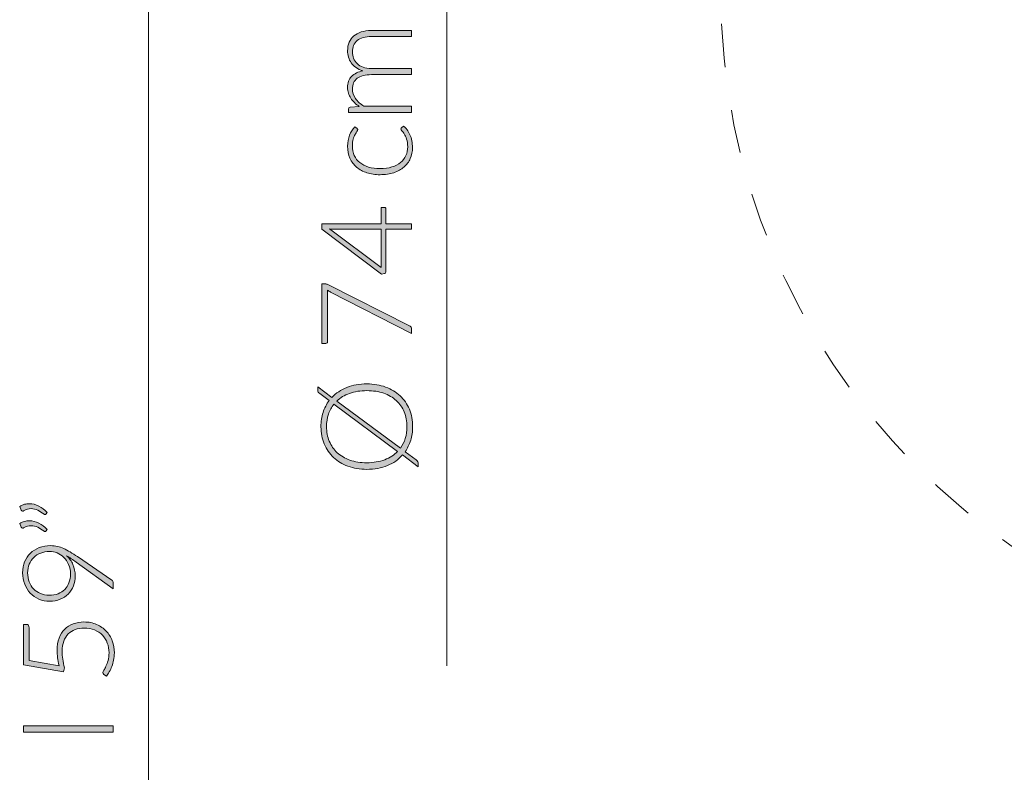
# Model space of a CAD drawing. Header units: inches. Extents: x 55 to 141, y -215 to -93.
# Tile 3 of 5: x 55 to 91, y -147 to -120. Entities that reach past the tile are written whole.
import ezdxf

# ---------------------------------------------------------------- set-up
doc = ezdxf.new("R2010")
doc.units = ezdxf.units.IN
doc.header["$MEASUREMENT"] = 0
doc.linetypes.add('AI-Linetype-3', pattern=[3.173402, 1.586701, -1.586701])
doc.layers.add('Capa 1', color=7, linetype='Continuous')

# ---------------------------------------------------------------- blocks, each defined once
blk = doc.blocks.new('block 2')
at = {"layer": 'Capa 1'}
h = blk.add_hatch(color=250, dxfattribs=at)
h.dxf.hatch_style = 2
edge = h.paths.add_edge_path()
edge.add_spline(control_points=[(69.404, -122.959), (69.404, -122.959), (67.099, -122.959), (67.099, -122.959), (67.099, -122.959), (67.099, -122.839), (67.099, -122.839), (67.099, -122.799), (67.118, -122.776), (67.157, -122.769), (67.157, -122.769), (67.49, -122.749), (67.49, -122.749), (67.427, -122.704), (67.369, -122.656), (67.317, -122.605), (67.264, -122.554), (67.219, -122.499), (67.181, -122.442), (67.144, -122.384), (67.114, -122.322), (67.093, -122.256), (67.073, -122.191), (67.062, -122.122), (67.062, -122.049), (67.062, -121.881), (67.111, -121.746), (67.209, -121.646), (67.307, -121.546), (67.444, -121.478), (67.618, -121.442), (67.522, -121.414), (67.439, -121.376), (67.37, -121.325), (67.301, -121.275), (67.243, -121.218), (67.198, -121.153), (67.152, -121.088), (67.118, -121.018), (67.096, -120.941), (67.073, -120.865), (67.062, -120.787), (67.062, -120.707), (67.062, -120.593), (67.081, -120.49), (67.119, -120.399), (67.157, -120.308), (67.212, -120.231), (67.287, -120.167), (67.361, -120.103), (67.452, -120.054), (67.56, -120.02), (67.668, -119.986), (67.792, -119.969), (67.931, -119.969), (67.931, -119.969), (69.404, -119.969), (69.404, -119.969), (69.404, -119.969), (69.404, -120.189), (69.404, -120.189), (69.404, -120.189), (67.931, -120.189), (67.931, -120.189), (67.705, -120.189), (67.534, -120.238), (67.415, -120.335), (67.297, -120.432), (67.238, -120.571), (67.238, -120.752), (67.238, -120.832), (67.253, -120.909), (67.282, -120.982), (67.311, -121.056), (67.355, -121.121), (67.413, -121.177), (67.471, -121.233), (67.543, -121.278), (67.63, -121.311), (67.716, -121.345), (67.816, -121.361), (67.931, -121.361), (67.931, -121.361), (69.404, -121.361), (69.404, -121.361), (69.404, -121.361), (69.404, -121.581), (69.404, -121.581), (69.404, -121.581), (67.931, -121.581), (67.931, -121.581), (67.707, -121.581), (67.535, -121.626), (67.416, -121.715), (67.298, -121.805), (67.238, -121.936), (67.238, -122.107), (67.238, -122.232), (67.275, -122.348), (67.351, -122.454), (67.425, -122.561), (67.529, -122.656), (67.662, -122.739), (67.662, -122.739), (69.404, -122.739), (69.404, -122.739), (69.404, -122.739), (69.404, -122.959), (69.404, -122.959)], knot_values=[0, 0, 0, 0, 1, 1, 1, 2, 2, 2, 3, 3, 3, 4, 4, 4, 5, 5, 5, 6, 6, 6, 7, 7, 7, 8, 8, 8, 9, 9, 9, 10, 10, 10, 11, 11, 11, 12, 12, 12, 13, 13, 13, 14, 14, 14, 15, 15, 15, 16, 16, 16, 17, 17, 17, 18, 18, 18, 19, 19, 19, 20, 20, 20, 21, 21, 21, 22, 22, 22, 23, 23, 23, 24, 24, 24, 25, 25, 25, 26, 26, 26, 27, 27, 27, 28, 28, 28, 29, 29, 29, 30, 30, 30, 31, 31, 31, 32, 32, 32, 33, 33, 33, 34, 34, 34, 35, 35, 35, 36, 36, 36, 36], degree=3, periodic=1)
h = blk.add_hatch(color=250, dxfattribs=at)
h.dxf.hatch_style = 2
edge = h.paths.add_edge_path()
edge.add_spline(control_points=[(67.407, -123.55), (67.415, -123.558), (67.422, -123.565), (67.427, -123.572), (67.432, -123.579), (67.435, -123.588), (67.435, -123.601), (67.435, -123.616), (67.425, -123.637), (67.404, -123.664), (67.383, -123.692), (67.36, -123.728), (67.335, -123.772), (67.311, -123.817), (67.288, -123.873), (67.267, -123.94), (67.246, -124.007), (67.236, -124.089), (67.236, -124.184), (67.236, -124.317), (67.259, -124.435), (67.306, -124.538), (67.354, -124.64), (67.421, -124.727), (67.509, -124.797), (67.597, -124.867), (67.704, -124.921), (67.829, -124.958), (67.954, -124.995), (68.094, -125.014), (68.25, -125.014), (68.412, -125.014), (68.556, -124.995), (68.681, -124.957), (68.806, -124.919), (68.912, -124.866), (68.997, -124.796), (69.083, -124.727), (69.148, -124.642), (69.193, -124.543), (69.238, -124.445), (69.26, -124.335), (69.26, -124.215), (69.26, -124.103), (69.247, -124.011), (69.221, -123.936), (69.195, -123.861), (69.166, -123.799), (69.135, -123.75), (69.104, -123.701), (69.076, -123.663), (69.049, -123.634), (69.023, -123.606), (69.01, -123.583), (69.01, -123.566), (69.01, -123.546), (69.018, -123.531), (69.033, -123.52), (69.033, -123.52), (69.107, -123.459), (69.107, -123.459), (69.154, -123.495), (69.197, -123.54), (69.237, -123.594), (69.277, -123.648), (69.312, -123.709), (69.341, -123.777), (69.371, -123.845), (69.394, -123.919), (69.41, -123.998), (69.426, -124.078), (69.434, -124.161), (69.434, -124.247), (69.434, -124.394), (69.407, -124.528), (69.354, -124.649), (69.301, -124.77), (69.224, -124.874), (69.122, -124.962), (69.021, -125.049), (68.897, -125.117), (68.751, -125.165), (68.604, -125.214), (68.437, -125.239), (68.25, -125.239), (68.074, -125.239), (67.914, -125.215), (67.768, -125.169), (67.623, -125.123), (67.498, -125.055), (67.393, -124.966), (67.288, -124.877), (67.207, -124.769), (67.149, -124.64), (67.091, -124.511), (67.062, -124.363), (67.062, -124.196), (67.062, -124.046), (67.086, -123.913), (67.134, -123.797), (67.182, -123.68), (67.247, -123.579), (67.329, -123.492), (67.329, -123.492), (67.407, -123.55), (67.407, -123.55)], knot_values=[0, 0, 0, 0, 1, 1, 1, 2, 2, 2, 3, 3, 3, 4, 4, 4, 5, 5, 5, 6, 6, 6, 7, 7, 7, 8, 8, 8, 9, 9, 9, 10, 10, 10, 11, 11, 11, 12, 12, 12, 13, 13, 13, 14, 14, 14, 15, 15, 15, 16, 16, 16, 17, 17, 17, 18, 18, 18, 19, 19, 19, 20, 20, 20, 21, 21, 21, 22, 22, 22, 23, 23, 23, 24, 24, 24, 25, 25, 25, 26, 26, 26, 27, 27, 27, 28, 28, 28, 29, 29, 29, 30, 30, 30, 31, 31, 31, 32, 32, 32, 33, 33, 33, 34, 34, 34, 35, 35, 35, 35], degree=3, periodic=1)
h = blk.add_hatch(color=250, dxfattribs=at)
h.dxf.hatch_style = 2
edge = h.paths.add_edge_path()
edge.add_spline(control_points=[(68.287, -127.034), (68.287, -127.034), (68.287, -126.434), (68.287, -126.434), (68.287, -126.434), (68.408, -126.434), (68.408, -126.434), (68.425, -126.434), (68.438, -126.439), (68.449, -126.449), (68.459, -126.459), (68.463, -126.475), (68.463, -126.496), (68.463, -126.496), (68.463, -127.034), (68.463, -127.034), (68.463, -127.034), (69.404, -127.034), (69.404, -127.034), (69.404, -127.034), (69.404, -127.233), (69.404, -127.233), (69.404, -127.233), (68.463, -127.233), (68.463, -127.233), (68.463, -127.233), (68.463, -128.778), (68.463, -128.778), (68.463, -128.801), (68.459, -128.819), (68.449, -128.831), (68.438, -128.843), (68.425, -128.852), (68.408, -128.857), (68.408, -128.857), (68.299, -128.877), (68.299, -128.877), (68.299, -128.877), (66.122, -127.23), (66.122, -127.23), (66.122, -127.23), (66.122, -127.034), (66.122, -127.034), (66.122, -127.034), (68.287, -127.034), (68.287, -127.034)], knot_values=[0, 0, 0, 0, 1, 1, 1, 2, 2, 2, 3, 3, 3, 4, 4, 4, 5, 5, 5, 6, 6, 6, 7, 7, 7, 8, 8, 8, 9, 9, 9, 10, 10, 10, 11, 11, 11, 12, 12, 12, 13, 13, 13, 14, 14, 14, 15, 15, 15, 15], degree=3, periodic=1)
edge = h.paths.add_edge_path()
edge.add_spline(control_points=[(66.571, -127.233), (66.545, -127.233), (66.517, -127.232), (66.488, -127.23), (66.458, -127.229), (66.428, -127.226), (66.397, -127.221), (66.397, -127.221), (68.287, -128.636), (68.287, -128.636), (68.287, -128.636), (68.287, -127.233), (68.287, -127.233), (68.287, -127.233), (66.571, -127.233), (66.571, -127.233)], knot_values=[0, 0, 0, 0, 1, 1, 1, 2, 2, 2, 3, 3, 3, 4, 4, 4, 5, 5, 5, 5], degree=3, periodic=1)
h = blk.add_hatch(color=250, dxfattribs=at)
h.dxf.hatch_style = 2
edge = h.paths.add_edge_path()
edge.add_spline(control_points=[(66.126, -129.229), (66.126, -129.229), (66.226, -129.229), (66.226, -129.229), (66.252, -129.229), (66.275, -129.232), (66.294, -129.238), (66.314, -129.243), (66.33, -129.25), (66.344, -129.257), (66.344, -129.257), (69.32, -130.761), (69.32, -130.761), (69.345, -130.773), (69.365, -130.79), (69.381, -130.81), (69.396, -130.831), (69.404, -130.859), (69.404, -130.893), (69.404, -130.893), (69.404, -131.043), (69.404, -131.043), (69.404, -131.043), (66.439, -129.531), (66.439, -129.531), (66.399, -129.511), (66.363, -129.487), (66.33, -129.459), (66.33, -129.459), (66.33, -131.349), (66.33, -131.349), (66.33, -131.366), (66.324, -131.38), (66.312, -131.392), (66.299, -131.403), (66.285, -131.409), (66.267, -131.409), (66.267, -131.409), (66.126, -131.409), (66.126, -131.409), (66.126, -131.409), (66.126, -129.229), (66.126, -129.229)], knot_values=[0, 0, 0, 0, 1, 1, 1, 2, 2, 2, 3, 3, 3, 4, 4, 4, 5, 5, 5, 6, 6, 6, 7, 7, 7, 8, 8, 8, 9, 9, 9, 10, 10, 10, 11, 11, 11, 12, 12, 12, 13, 13, 13, 14, 14, 14, 14], degree=3, periodic=1)
h = blk.add_hatch(color=250, dxfattribs=at)
h.dxf.hatch_style = 2
edge = h.paths.add_edge_path()
edge.add_spline(control_points=[(67.764, -132.889), (68.017, -132.889), (68.247, -132.927), (68.453, -133.003), (68.659, -133.078), (68.835, -133.185), (68.981, -133.322), (69.127, -133.46), (69.24, -133.624), (69.319, -133.816), (69.399, -134.007), (69.439, -134.22), (69.439, -134.453), (69.439, -134.63), (69.415, -134.796), (69.368, -134.95), (69.321, -135.103), (69.253, -135.243), (69.165, -135.368), (69.165, -135.368), (69.573, -135.671), (69.573, -135.671), (69.599, -135.691), (69.618, -135.714), (69.63, -135.738), (69.641, -135.763), (69.647, -135.788), (69.647, -135.815), (69.647, -135.815), (69.647, -135.917), (69.647, -135.917), (69.647, -135.917), (69.07, -135.488), (69.07, -135.488), (68.922, -135.655), (68.738, -135.784), (68.518, -135.876), (68.298, -135.968), (68.046, -136.014), (67.764, -136.014), (67.512, -136.014), (67.283, -135.976), (67.077, -135.899), (66.871, -135.823), (66.695, -135.716), (66.549, -135.578), (66.403, -135.441), (66.29, -135.276), (66.21, -135.085), (66.129, -134.894), (66.089, -134.683), (66.089, -134.453), (66.089, -134.266), (66.115, -134.092), (66.167, -133.932), (66.219, -133.771), (66.293, -133.627), (66.39, -133.498), (66.39, -133.498), (66.045, -133.241), (66.045, -133.241), (66.02, -133.223), (66.003, -133.207), (65.992, -133.193), (65.981, -133.179), (65.976, -133.156), (65.976, -133.125), (65.976, -133.125), (65.976, -132.998), (65.976, -132.998), (65.976, -132.998), (66.49, -133.38), (66.49, -133.38), (66.638, -133.224), (66.82, -133.104), (67.034, -133.018), (67.249, -132.932), (67.492, -132.889), (67.764, -132.889)], knot_values=[0, 0, 0, 0, 1, 1, 1, 2, 2, 2, 3, 3, 3, 4, 4, 4, 5, 5, 5, 6, 6, 6, 7, 7, 7, 8, 8, 8, 9, 9, 9, 10, 10, 10, 11, 11, 11, 12, 12, 12, 13, 13, 13, 14, 14, 14, 15, 15, 15, 16, 16, 16, 17, 17, 17, 18, 18, 18, 19, 19, 19, 20, 20, 20, 21, 21, 21, 22, 22, 22, 23, 23, 23, 24, 24, 24, 25, 25, 25, 26, 26, 26, 26], degree=3, periodic=1)
edge = h.paths.add_edge_path()
edge.add_spline(control_points=[(67.764, -135.771), (68.011, -135.771), (68.229, -135.734), (68.418, -135.662), (68.607, -135.589), (68.765, -135.487), (68.892, -135.356), (68.892, -135.356), (66.564, -133.628), (66.564, -133.628), (66.476, -133.738), (66.409, -133.862), (66.363, -134), (66.316, -134.138), (66.293, -134.289), (66.293, -134.453), (66.293, -134.647), (66.327, -134.825), (66.394, -134.987), (66.461, -135.148), (66.558, -135.287), (66.684, -135.404), (66.811, -135.52), (66.965, -135.61), (67.148, -135.675), (67.33, -135.739), (67.535, -135.771), (67.764, -135.771)], knot_values=[0, 0, 0, 0, 1, 1, 1, 2, 2, 2, 3, 3, 3, 4, 4, 4, 5, 5, 5, 6, 6, 6, 7, 7, 7, 8, 8, 8, 9, 9, 9, 9], degree=3, periodic=1)
edge = h.paths.add_edge_path()
edge.add_spline(control_points=[(67.764, -133.135), (67.529, -133.135), (67.32, -133.168), (67.136, -133.234), (66.952, -133.301), (66.797, -133.394), (66.671, -133.515), (66.671, -133.515), (68.991, -135.24), (68.991, -135.24), (69.07, -135.134), (69.13, -135.014), (69.171, -134.882), (69.212, -134.75), (69.232, -134.607), (69.232, -134.453), (69.232, -134.255), (69.199, -134.075), (69.133, -133.913), (69.067, -133.751), (68.97, -133.612), (68.843, -133.497), (68.717, -133.382), (68.563, -133.293), (68.381, -133.23), (68.2, -133.166), (67.994, -133.135), (67.764, -133.135)], knot_values=[0, 0, 0, 0, 1, 1, 1, 2, 2, 2, 3, 3, 3, 4, 4, 4, 5, 5, 5, 6, 6, 6, 7, 7, 7, 8, 8, 8, 9, 9, 9, 9], degree=3, periodic=1)
at = {"layer": 'Capa 1', "lineweight": 0}
for points, knots in [([(69.404, -122.959), (69.404, -122.959), (67.099, -122.959), (67.099, -122.959), (67.099, -122.959), (67.099, -122.839), (67.099, -122.839), (67.099, -122.799), (67.118, -122.776), (67.157, -122.769), (67.157, -122.769), (67.49, -122.749), (67.49, -122.749), (67.427, -122.704), (67.369, -122.656), (67.317, -122.605), (67.264, -122.554), (67.219, -122.499), (67.181, -122.442), (67.144, -122.384), (67.114, -122.322), (67.093, -122.256), (67.073, -122.191), (67.062, -122.122), (67.062, -122.049), (67.062, -121.881), (67.111, -121.746), (67.209, -121.646), (67.307, -121.546), (67.444, -121.478), (67.618, -121.442), (67.522, -121.414), (67.439, -121.376), (67.37, -121.325), (67.301, -121.275), (67.243, -121.218), (67.198, -121.153), (67.152, -121.088), (67.118, -121.018), (67.096, -120.941), (67.073, -120.865), (67.062, -120.787), (67.062, -120.707), (67.062, -120.593), (67.081, -120.49), (67.119, -120.399), (67.157, -120.308), (67.212, -120.231), (67.287, -120.167), (67.361, -120.103), (67.452, -120.054), (67.56, -120.02), (67.668, -119.986), (67.792, -119.969), (67.931, -119.969), (67.931, -119.969), (69.404, -119.969), (69.404, -119.969), (69.404, -119.969), (69.404, -120.189), (69.404, -120.189), (69.404, -120.189), (67.931, -120.189), (67.931, -120.189), (67.705, -120.189), (67.534, -120.238), (67.415, -120.335), (67.297, -120.432), (67.238, -120.571), (67.238, -120.752), (67.238, -120.832), (67.253, -120.909), (67.282, -120.982), (67.311, -121.056), (67.355, -121.121), (67.413, -121.177), (67.471, -121.233), (67.543, -121.278), (67.63, -121.311), (67.716, -121.345), (67.816, -121.361), (67.931, -121.361), (67.931, -121.361), (69.404, -121.361), (69.404, -121.361), (69.404, -121.361), (69.404, -121.581), (69.404, -121.581), (69.404, -121.581), (67.931, -121.581), (67.931, -121.581), (67.707, -121.581), (67.535, -121.626), (67.416, -121.715), (67.298, -121.805), (67.238, -121.936), (67.238, -122.107), (67.238, -122.232), (67.275, -122.348), (67.351, -122.454), (67.425, -122.561), (67.529, -122.656), (67.662, -122.739), (67.662, -122.739), (69.404, -122.739), (69.404, -122.739), (69.404, -122.739), (69.404, -122.959), (69.404, -122.959)], [0, 0, 0, 0, 1, 1, 1, 2, 2, 2, 3, 3, 3, 4, 4, 4, 5, 5, 5, 6, 6, 6, 7, 7, 7, 8, 8, 8, 9, 9, 9, 10, 10, 10, 11, 11, 11, 12, 12, 12, 13, 13, 13, 14, 14, 14, 15, 15, 15, 16, 16, 16, 17, 17, 17, 18, 18, 18, 19, 19, 19, 20, 20, 20, 21, 21, 21, 22, 22, 22, 23, 23, 23, 24, 24, 24, 25, 25, 25, 26, 26, 26, 27, 27, 27, 28, 28, 28, 29, 29, 29, 30, 30, 30, 31, 31, 31, 32, 32, 32, 33, 33, 33, 34, 34, 34, 35, 35, 35, 36, 36, 36, 36]), ([(67.407, -123.55), (67.415, -123.558), (67.422, -123.565), (67.427, -123.572), (67.432, -123.579), (67.435, -123.588), (67.435, -123.601), (67.435, -123.616), (67.425, -123.637), (67.404, -123.664), (67.383, -123.692), (67.36, -123.728), (67.335, -123.772), (67.311, -123.817), (67.288, -123.873), (67.267, -123.94), (67.246, -124.007), (67.236, -124.089), (67.236, -124.184), (67.236, -124.317), (67.259, -124.435), (67.306, -124.538), (67.354, -124.64), (67.421, -124.727), (67.509, -124.797), (67.597, -124.867), (67.704, -124.921), (67.829, -124.958), (67.954, -124.995), (68.094, -125.014), (68.25, -125.014), (68.412, -125.014), (68.556, -124.995), (68.681, -124.957), (68.806, -124.919), (68.912, -124.866), (68.997, -124.796), (69.083, -124.727), (69.148, -124.642), (69.193, -124.543), (69.238, -124.445), (69.26, -124.335), (69.26, -124.215), (69.26, -124.103), (69.247, -124.011), (69.221, -123.936), (69.195, -123.861), (69.166, -123.799), (69.135, -123.75), (69.104, -123.701), (69.076, -123.663), (69.049, -123.634), (69.023, -123.606), (69.01, -123.583), (69.01, -123.566), (69.01, -123.546), (69.018, -123.531), (69.033, -123.52), (69.033, -123.52), (69.107, -123.459), (69.107, -123.459), (69.154, -123.495), (69.197, -123.54), (69.237, -123.594), (69.277, -123.648), (69.312, -123.709), (69.341, -123.777), (69.371, -123.845), (69.394, -123.919), (69.41, -123.998), (69.426, -124.078), (69.434, -124.161), (69.434, -124.247), (69.434, -124.394), (69.407, -124.528), (69.354, -124.649), (69.301, -124.77), (69.224, -124.874), (69.122, -124.962), (69.021, -125.049), (68.897, -125.117), (68.751, -125.165), (68.604, -125.214), (68.437, -125.239), (68.25, -125.239), (68.074, -125.239), (67.914, -125.215), (67.768, -125.169), (67.623, -125.123), (67.498, -125.055), (67.393, -124.966), (67.288, -124.877), (67.207, -124.769), (67.149, -124.64), (67.091, -124.511), (67.062, -124.363), (67.062, -124.196), (67.062, -124.046), (67.086, -123.913), (67.134, -123.797), (67.182, -123.68), (67.247, -123.579), (67.329, -123.492), (67.329, -123.492), (67.407, -123.55), (67.407, -123.55)], [0, 0, 0, 0, 1, 1, 1, 2, 2, 2, 3, 3, 3, 4, 4, 4, 5, 5, 5, 6, 6, 6, 7, 7, 7, 8, 8, 8, 9, 9, 9, 10, 10, 10, 11, 11, 11, 12, 12, 12, 13, 13, 13, 14, 14, 14, 15, 15, 15, 16, 16, 16, 17, 17, 17, 18, 18, 18, 19, 19, 19, 20, 20, 20, 21, 21, 21, 22, 22, 22, 23, 23, 23, 24, 24, 24, 25, 25, 25, 26, 26, 26, 27, 27, 27, 28, 28, 28, 29, 29, 29, 30, 30, 30, 31, 31, 31, 32, 32, 32, 33, 33, 33, 34, 34, 34, 35, 35, 35, 35]), ([(68.287, -127.034), (68.287, -127.034), (68.287, -126.434), (68.287, -126.434), (68.287, -126.434), (68.408, -126.434), (68.408, -126.434), (68.425, -126.434), (68.438, -126.439), (68.449, -126.449), (68.459, -126.459), (68.463, -126.475), (68.463, -126.496), (68.463, -126.496), (68.463, -127.034), (68.463, -127.034), (68.463, -127.034), (69.404, -127.034), (69.404, -127.034), (69.404, -127.034), (69.404, -127.233), (69.404, -127.233), (69.404, -127.233), (68.463, -127.233), (68.463, -127.233), (68.463, -127.233), (68.463, -128.778), (68.463, -128.778), (68.463, -128.801), (68.459, -128.819), (68.449, -128.831), (68.438, -128.843), (68.425, -128.852), (68.408, -128.857), (68.408, -128.857), (68.299, -128.877), (68.299, -128.877), (68.299, -128.877), (66.122, -127.23), (66.122, -127.23), (66.122, -127.23), (66.122, -127.034), (66.122, -127.034), (66.122, -127.034), (68.287, -127.034), (68.287, -127.034)], [0, 0, 0, 0, 1, 1, 1, 2, 2, 2, 3, 3, 3, 4, 4, 4, 5, 5, 5, 6, 6, 6, 7, 7, 7, 8, 8, 8, 9, 9, 9, 10, 10, 10, 11, 11, 11, 12, 12, 12, 13, 13, 13, 14, 14, 14, 15, 15, 15, 15]), ([(66.571, -127.233), (66.545, -127.233), (66.517, -127.232), (66.488, -127.23), (66.458, -127.229), (66.428, -127.226), (66.397, -127.221), (66.397, -127.221), (68.287, -128.636), (68.287, -128.636), (68.287, -128.636), (68.287, -127.233), (68.287, -127.233), (68.287, -127.233), (66.571, -127.233), (66.571, -127.233)], [0, 0, 0, 0, 1, 1, 1, 2, 2, 2, 3, 3, 3, 4, 4, 4, 5, 5, 5, 5]), ([(66.126, -129.229), (66.126, -129.229), (66.226, -129.229), (66.226, -129.229), (66.252, -129.229), (66.275, -129.232), (66.294, -129.238), (66.314, -129.243), (66.33, -129.25), (66.344, -129.257), (66.344, -129.257), (69.32, -130.761), (69.32, -130.761), (69.345, -130.773), (69.365, -130.79), (69.381, -130.81), (69.396, -130.831), (69.404, -130.859), (69.404, -130.893), (69.404, -130.893), (69.404, -131.043), (69.404, -131.043), (69.404, -131.043), (66.439, -129.531), (66.439, -129.531), (66.399, -129.511), (66.363, -129.487), (66.33, -129.459), (66.33, -129.459), (66.33, -131.349), (66.33, -131.349), (66.33, -131.366), (66.324, -131.38), (66.312, -131.392), (66.299, -131.403), (66.285, -131.409), (66.267, -131.409), (66.267, -131.409), (66.126, -131.409), (66.126, -131.409), (66.126, -131.409), (66.126, -129.229), (66.126, -129.229)], [0, 0, 0, 0, 1, 1, 1, 2, 2, 2, 3, 3, 3, 4, 4, 4, 5, 5, 5, 6, 6, 6, 7, 7, 7, 8, 8, 8, 9, 9, 9, 10, 10, 10, 11, 11, 11, 12, 12, 12, 13, 13, 13, 14, 14, 14, 14]), ([(67.764, -132.889), (68.017, -132.889), (68.247, -132.927), (68.453, -133.003), (68.659, -133.078), (68.835, -133.185), (68.981, -133.322), (69.127, -133.46), (69.24, -133.624), (69.319, -133.816), (69.399, -134.007), (69.439, -134.22), (69.439, -134.453), (69.439, -134.63), (69.415, -134.796), (69.368, -134.95), (69.321, -135.103), (69.253, -135.243), (69.165, -135.368), (69.165, -135.368), (69.573, -135.671), (69.573, -135.671), (69.599, -135.691), (69.618, -135.714), (69.63, -135.738), (69.641, -135.763), (69.647, -135.788), (69.647, -135.815), (69.647, -135.815), (69.647, -135.917), (69.647, -135.917), (69.647, -135.917), (69.07, -135.488), (69.07, -135.488), (68.922, -135.655), (68.738, -135.784), (68.518, -135.876), (68.298, -135.968), (68.046, -136.014), (67.764, -136.014), (67.512, -136.014), (67.283, -135.976), (67.077, -135.899), (66.871, -135.823), (66.695, -135.716), (66.549, -135.578), (66.403, -135.441), (66.29, -135.276), (66.21, -135.085), (66.129, -134.894), (66.089, -134.683), (66.089, -134.453), (66.089, -134.266), (66.115, -134.092), (66.167, -133.932), (66.219, -133.771), (66.293, -133.627), (66.39, -133.498), (66.39, -133.498), (66.045, -133.241), (66.045, -133.241), (66.02, -133.223), (66.003, -133.207), (65.992, -133.193), (65.981, -133.179), (65.976, -133.156), (65.976, -133.125), (65.976, -133.125), (65.976, -132.998), (65.976, -132.998), (65.976, -132.998), (66.49, -133.38), (66.49, -133.38), (66.638, -133.224), (66.82, -133.104), (67.034, -133.018), (67.249, -132.932), (67.492, -132.889), (67.764, -132.889)], [0, 0, 0, 0, 1, 1, 1, 2, 2, 2, 3, 3, 3, 4, 4, 4, 5, 5, 5, 6, 6, 6, 7, 7, 7, 8, 8, 8, 9, 9, 9, 10, 10, 10, 11, 11, 11, 12, 12, 12, 13, 13, 13, 14, 14, 14, 15, 15, 15, 16, 16, 16, 17, 17, 17, 18, 18, 18, 19, 19, 19, 20, 20, 20, 21, 21, 21, 22, 22, 22, 23, 23, 23, 24, 24, 24, 25, 25, 25, 26, 26, 26, 26]), ([(67.764, -133.135), (67.529, -133.135), (67.32, -133.168), (67.136, -133.234), (66.952, -133.301), (66.797, -133.394), (66.671, -133.515), (66.671, -133.515), (68.991, -135.24), (68.991, -135.24), (69.07, -135.134), (69.13, -135.014), (69.171, -134.882), (69.212, -134.75), (69.232, -134.607), (69.232, -134.453), (69.232, -134.255), (69.199, -134.075), (69.133, -133.913), (69.067, -133.751), (68.97, -133.612), (68.843, -133.497), (68.717, -133.382), (68.563, -133.293), (68.381, -133.23), (68.2, -133.166), (67.994, -133.135), (67.764, -133.135)], [0, 0, 0, 0, 1, 1, 1, 2, 2, 2, 3, 3, 3, 4, 4, 4, 5, 5, 5, 6, 6, 6, 7, 7, 7, 8, 8, 8, 9, 9, 9, 9]), ([(67.764, -135.771), (68.011, -135.771), (68.229, -135.734), (68.418, -135.662), (68.607, -135.589), (68.765, -135.487), (68.892, -135.356), (68.892, -135.356), (66.564, -133.628), (66.564, -133.628), (66.476, -133.738), (66.409, -133.862), (66.363, -134), (66.316, -134.138), (66.293, -134.289), (66.293, -134.453), (66.293, -134.647), (66.327, -134.825), (66.394, -134.987), (66.461, -135.148), (66.558, -135.287), (66.684, -135.404), (66.811, -135.52), (66.965, -135.61), (67.148, -135.675), (67.33, -135.739), (67.535, -135.771), (67.764, -135.771)], [0, 0, 0, 0, 1, 1, 1, 2, 2, 2, 3, 3, 3, 4, 4, 4, 5, 5, 5, 6, 6, 6, 7, 7, 7, 8, 8, 8, 9, 9, 9, 9])]:
    blk.add_open_spline(points, degree=3, knots=knots, dxfattribs=at)
blk = doc.blocks.new('block 7')
at = {"layer": 'Capa 1'}
h = blk.add_hatch(color=250, dxfattribs=at)
h.dxf.hatch_style = 2
h.paths.add_polyline_path([(58.501, -145.388), (58.501, -145.626), (55.223, -145.626), (55.223, -145.388)])
at = {"layer": 'Capa 1', "lineweight": 0}
blk.add_lwpolyline([(58.501, -145.388), (58.501, -145.626), (55.223, -145.626), (55.223, -145.388), (58.501, -145.388)], dxfattribs=at)
blk = doc.blocks.new('block 8')
at = {"layer": 'Capa 1'}
h = blk.add_hatch(color=250, dxfattribs=at)
h.dxf.hatch_style = 2
edge = h.paths.add_edge_path()
edge.add_spline(control_points=[(55.079, -137.366), (55.138, -137.333), (55.196, -137.308), (55.254, -137.292), (55.312, -137.277), (55.37, -137.269), (55.429, -137.269), (55.549, -137.269), (55.665, -137.299), (55.776, -137.357), (55.888, -137.416), (55.989, -137.492), (56.08, -137.587), (56.08, -137.587), (56.038, -137.651), (56.038, -137.651), (56.029, -137.662), (56.018, -137.668), (56.006, -137.668), (55.993, -137.668), (55.982, -137.663), (55.973, -137.654), (55.896, -137.595), (55.818, -137.546), (55.741, -137.508), (55.663, -137.469), (55.582, -137.45), (55.498, -137.45), (55.409, -137.45), (55.317, -137.477), (55.223, -137.531), (55.21, -137.539), (55.198, -137.543), (55.186, -137.543), (55.164, -137.543), (55.149, -137.531), (55.139, -137.508), (55.139, -137.508), (55.079, -137.366), (55.079, -137.366)], knot_values=[0, 0, 0, 0, 1, 1, 1, 2, 2, 2, 3, 3, 3, 4, 4, 4, 5, 5, 5, 6, 6, 6, 7, 7, 7, 8, 8, 8, 9, 9, 9, 10, 10, 10, 11, 11, 11, 12, 12, 12, 13, 13, 13, 13], degree=3, periodic=1)
edge = h.paths.add_edge_path()
edge.add_spline(control_points=[(55.079, -137.99), (55.138, -137.956), (55.196, -137.931), (55.254, -137.915), (55.312, -137.9), (55.37, -137.892), (55.429, -137.892), (55.549, -137.892), (55.665, -137.922), (55.776, -137.98), (55.888, -138.039), (55.989, -138.115), (56.08, -138.21), (56.08, -138.21), (56.038, -138.275), (56.038, -138.275), (56.029, -138.285), (56.018, -138.291), (56.006, -138.291), (55.993, -138.291), (55.982, -138.286), (55.973, -138.277), (55.896, -138.218), (55.818, -138.17), (55.741, -138.131), (55.663, -138.092), (55.582, -138.073), (55.498, -138.073), (55.409, -138.073), (55.317, -138.1), (55.223, -138.154), (55.21, -138.162), (55.198, -138.166), (55.186, -138.166), (55.164, -138.166), (55.149, -138.154), (55.139, -138.131), (55.139, -138.131), (55.079, -137.99), (55.079, -137.99)], knot_values=[0, 0, 0, 0, 1, 1, 1, 2, 2, 2, 3, 3, 3, 4, 4, 4, 5, 5, 5, 6, 6, 6, 7, 7, 7, 8, 8, 8, 9, 9, 9, 10, 10, 10, 11, 11, 11, 12, 12, 12, 13, 13, 13, 13], degree=3, periodic=1)
h = blk.add_hatch(color=250, dxfattribs=at)
h.dxf.hatch_style = 2
edge = h.paths.add_edge_path()
edge.add_spline(control_points=[(57.106, -139.905), (57.106, -140.04), (57.084, -140.164), (57.04, -140.277), (56.996, -140.391), (56.933, -140.489), (56.851, -140.571), (56.769, -140.654), (56.671, -140.718), (56.556, -140.765), (56.441, -140.811), (56.312, -140.834), (56.17, -140.834), (56.03, -140.834), (55.9, -140.808), (55.78, -140.757), (55.66, -140.705), (55.556, -140.633), (55.468, -140.54), (55.38, -140.447), (55.311, -140.337), (55.261, -140.21), (55.211, -140.082), (55.186, -139.943), (55.186, -139.792), (55.186, -139.647), (55.21, -139.513), (55.26, -139.392), (55.309, -139.271), (55.379, -139.167), (55.469, -139.08), (55.56, -138.992), (55.668, -138.924), (55.794, -138.876), (55.92, -138.827), (56.06, -138.803), (56.214, -138.803), (56.299, -138.803), (56.38, -138.812), (56.458, -138.829), (56.535, -138.847), (56.612, -138.873), (56.689, -138.908), (56.766, -138.943), (56.845, -138.985), (56.926, -139.034), (57.008, -139.084), (57.095, -139.14), (57.187, -139.203), (57.187, -139.203), (58.447, -140.063), (58.447, -140.063), (58.483, -140.086), (58.5, -140.124), (58.5, -140.176), (58.5, -140.176), (58.5, -140.376), (58.5, -140.376), (58.5, -140.376), (57.148, -139.407), (57.148, -139.407), (57.083, -139.361), (57.021, -139.318), (56.964, -139.279), (56.906, -139.239), (56.85, -139.203), (56.795, -139.171), (56.894, -139.261), (56.971, -139.369), (57.025, -139.496), (57.079, -139.624), (57.106, -139.76), (57.106, -139.905)], knot_values=[0, 0, 0, 0, 1, 1, 1, 2, 2, 2, 3, 3, 3, 4, 4, 4, 5, 5, 5, 6, 6, 6, 7, 7, 7, 8, 8, 8, 9, 9, 9, 10, 10, 10, 11, 11, 11, 12, 12, 12, 13, 13, 13, 14, 14, 14, 15, 15, 15, 16, 16, 16, 17, 17, 17, 18, 18, 18, 19, 19, 19, 20, 20, 20, 21, 21, 21, 22, 22, 22, 23, 23, 23, 24, 24, 24, 24], degree=3, periodic=1)
edge = h.paths.add_edge_path()
edge.add_spline(control_points=[(56.173, -139.016), (56.054, -139.016), (55.945, -139.035), (55.846, -139.074), (55.747, -139.112), (55.663, -139.166), (55.592, -139.236), (55.522, -139.305), (55.467, -139.388), (55.428, -139.483), (55.389, -139.578), (55.369, -139.681), (55.369, -139.794), (55.369, -139.915), (55.388, -140.025), (55.427, -140.127), (55.465, -140.228), (55.519, -140.314), (55.589, -140.386), (55.658, -140.458), (55.741, -140.514), (55.838, -140.554), (55.934, -140.594), (56.041, -140.614), (56.156, -140.614), (56.277, -140.614), (56.385, -140.596), (56.482, -140.559), (56.578, -140.521), (56.66, -140.469), (56.727, -140.402), (56.794, -140.335), (56.846, -140.254), (56.881, -140.159), (56.917, -140.064), (56.935, -139.959), (56.935, -139.843), (56.935, -139.712), (56.912, -139.595), (56.868, -139.492), (56.823, -139.389), (56.764, -139.302), (56.691, -139.231), (56.619, -139.16), (56.537, -139.107), (56.447, -139.07), (56.357, -139.034), (56.265, -139.016), (56.173, -139.016)], knot_values=[0, 0, 0, 0, 1, 1, 1, 2, 2, 2, 3, 3, 3, 4, 4, 4, 5, 5, 5, 6, 6, 6, 7, 7, 7, 8, 8, 8, 9, 9, 9, 10, 10, 10, 11, 11, 11, 12, 12, 12, 13, 13, 13, 14, 14, 14, 15, 15, 15, 16, 16, 16, 16], degree=3, periodic=1)
h = blk.add_hatch(color=250, dxfattribs=at)
h.dxf.hatch_style = 2
edge = h.paths.add_edge_path()
edge.add_spline(control_points=[(55.318, -141.682), (55.349, -141.682), (55.374, -141.692), (55.395, -141.713), (55.416, -141.734), (55.427, -141.767), (55.427, -141.811), (55.427, -141.811), (55.427, -142.997), (55.427, -142.997), (55.427, -142.997), (56.52, -143.194), (56.52, -143.194), (56.494, -143.091), (56.475, -142.993), (56.463, -142.9), (56.452, -142.807), (56.446, -142.719), (56.446, -142.634), (56.446, -142.464), (56.47, -142.314), (56.519, -142.184), (56.567, -142.055), (56.635, -141.946), (56.723, -141.859), (56.81, -141.772), (56.914, -141.706), (57.034, -141.661), (57.155, -141.616), (57.286, -141.594), (57.428, -141.594), (57.601, -141.594), (57.756, -141.624), (57.892, -141.684), (58.029, -141.744), (58.145, -141.826), (58.241, -141.928), (58.337, -142.031), (58.41, -142.151), (58.461, -142.289), (58.512, -142.426), (58.538, -142.572), (58.538, -142.727), (58.538, -142.818), (58.529, -142.904), (58.513, -142.986), (58.497, -143.068), (58.475, -143.145), (58.448, -143.217), (58.421, -143.29), (58.39, -143.356), (58.354, -143.417), (58.319, -143.477), (58.283, -143.53), (58.246, -143.577), (58.246, -143.577), (58.155, -143.512), (58.155, -143.512), (58.132, -143.496), (58.12, -143.474), (58.12, -143.444), (58.12, -143.424), (58.132, -143.396), (58.155, -143.358), (58.178, -143.32), (58.204, -143.271), (58.232, -143.212), (58.26, -143.152), (58.285, -143.082), (58.308, -143.001), (58.331, -142.92), (58.343, -142.825), (58.343, -142.717), (58.343, -142.591), (58.322, -142.472), (58.282, -142.363), (58.241, -142.253), (58.181, -142.158), (58.104, -142.077), (58.027, -141.996), (57.932, -141.932), (57.818, -141.887), (57.705, -141.841), (57.576, -141.818), (57.432, -141.818), (57.315, -141.818), (57.207, -141.836), (57.108, -141.871), (57.009, -141.905), (56.925, -141.958), (56.855, -142.028), (56.784, -142.098), (56.73, -142.187), (56.69, -142.295), (56.651, -142.402), (56.631, -142.528), (56.631, -142.673), (56.631, -142.761), (56.638, -142.855), (56.652, -142.954), (56.666, -143.052), (56.688, -143.157), (56.719, -143.268), (56.719, -143.268), (56.675, -143.412), (56.675, -143.412), (56.675, -143.412), (55.223, -143.155), (55.223, -143.155), (55.223, -143.155), (55.223, -141.682), (55.223, -141.682), (55.223, -141.682), (55.318, -141.682), (55.318, -141.682)], knot_values=[0, 0, 0, 0, 1, 1, 1, 2, 2, 2, 3, 3, 3, 4, 4, 4, 5, 5, 5, 6, 6, 6, 7, 7, 7, 8, 8, 8, 9, 9, 9, 10, 10, 10, 11, 11, 11, 12, 12, 12, 13, 13, 13, 14, 14, 14, 15, 15, 15, 16, 16, 16, 17, 17, 17, 18, 18, 18, 19, 19, 19, 20, 20, 20, 21, 21, 21, 22, 22, 22, 23, 23, 23, 24, 24, 24, 25, 25, 25, 26, 26, 26, 27, 27, 27, 28, 28, 28, 29, 29, 29, 30, 30, 30, 31, 31, 31, 32, 32, 32, 33, 33, 33, 34, 34, 34, 35, 35, 35, 36, 36, 36, 37, 37, 37, 38, 38, 38, 38], degree=3, periodic=1)
at = {"layer": 'Capa 1', "lineweight": 0}
for points, knots in [([(55.079, -137.366), (55.138, -137.333), (55.196, -137.308), (55.254, -137.292), (55.312, -137.277), (55.37, -137.269), (55.429, -137.269), (55.549, -137.269), (55.665, -137.299), (55.776, -137.357), (55.888, -137.416), (55.989, -137.492), (56.08, -137.587), (56.08, -137.587), (56.038, -137.651), (56.038, -137.651), (56.029, -137.662), (56.018, -137.668), (56.006, -137.668), (55.993, -137.668), (55.982, -137.663), (55.973, -137.654), (55.896, -137.595), (55.818, -137.546), (55.741, -137.508), (55.663, -137.469), (55.582, -137.45), (55.498, -137.45), (55.409, -137.45), (55.317, -137.477), (55.223, -137.531), (55.21, -137.539), (55.198, -137.543), (55.186, -137.543), (55.164, -137.543), (55.149, -137.531), (55.139, -137.508), (55.139, -137.508), (55.079, -137.366), (55.079, -137.366)], [0, 0, 0, 0, 1, 1, 1, 2, 2, 2, 3, 3, 3, 4, 4, 4, 5, 5, 5, 6, 6, 6, 7, 7, 7, 8, 8, 8, 9, 9, 9, 10, 10, 10, 11, 11, 11, 12, 12, 12, 13, 13, 13, 13]), ([(55.079, -137.99), (55.138, -137.956), (55.196, -137.931), (55.254, -137.915), (55.312, -137.9), (55.37, -137.892), (55.429, -137.892), (55.549, -137.892), (55.665, -137.922), (55.776, -137.98), (55.888, -138.039), (55.989, -138.115), (56.08, -138.21), (56.08, -138.21), (56.038, -138.275), (56.038, -138.275), (56.029, -138.285), (56.018, -138.291), (56.006, -138.291), (55.993, -138.291), (55.982, -138.286), (55.973, -138.277), (55.896, -138.218), (55.818, -138.17), (55.741, -138.131), (55.663, -138.092), (55.582, -138.073), (55.498, -138.073), (55.409, -138.073), (55.317, -138.1), (55.223, -138.154), (55.21, -138.162), (55.198, -138.166), (55.186, -138.166), (55.164, -138.166), (55.149, -138.154), (55.139, -138.131), (55.139, -138.131), (55.079, -137.99), (55.079, -137.99)], [0, 0, 0, 0, 1, 1, 1, 2, 2, 2, 3, 3, 3, 4, 4, 4, 5, 5, 5, 6, 6, 6, 7, 7, 7, 8, 8, 8, 9, 9, 9, 10, 10, 10, 11, 11, 11, 12, 12, 12, 13, 13, 13, 13]), ([(57.106, -139.905), (57.106, -140.04), (57.084, -140.164), (57.04, -140.277), (56.996, -140.391), (56.933, -140.489), (56.851, -140.571), (56.769, -140.654), (56.671, -140.718), (56.556, -140.765), (56.441, -140.811), (56.312, -140.834), (56.17, -140.834), (56.03, -140.834), (55.9, -140.808), (55.78, -140.757), (55.66, -140.705), (55.556, -140.633), (55.468, -140.54), (55.38, -140.447), (55.311, -140.337), (55.261, -140.21), (55.211, -140.082), (55.186, -139.943), (55.186, -139.792), (55.186, -139.647), (55.21, -139.513), (55.26, -139.392), (55.309, -139.271), (55.379, -139.167), (55.469, -139.08), (55.56, -138.992), (55.668, -138.924), (55.794, -138.876), (55.92, -138.827), (56.06, -138.803), (56.214, -138.803), (56.299, -138.803), (56.38, -138.812), (56.458, -138.829), (56.535, -138.847), (56.612, -138.873), (56.689, -138.908), (56.766, -138.943), (56.845, -138.985), (56.926, -139.034), (57.008, -139.084), (57.095, -139.14), (57.187, -139.203), (57.187, -139.203), (58.447, -140.063), (58.447, -140.063), (58.483, -140.086), (58.5, -140.124), (58.5, -140.176), (58.5, -140.176), (58.5, -140.376), (58.5, -140.376), (58.5, -140.376), (57.148, -139.407), (57.148, -139.407), (57.083, -139.361), (57.021, -139.318), (56.964, -139.279), (56.906, -139.239), (56.85, -139.203), (56.795, -139.171), (56.894, -139.261), (56.971, -139.369), (57.025, -139.496), (57.079, -139.624), (57.106, -139.76), (57.106, -139.905)], [0, 0, 0, 0, 1, 1, 1, 2, 2, 2, 3, 3, 3, 4, 4, 4, 5, 5, 5, 6, 6, 6, 7, 7, 7, 8, 8, 8, 9, 9, 9, 10, 10, 10, 11, 11, 11, 12, 12, 12, 13, 13, 13, 14, 14, 14, 15, 15, 15, 16, 16, 16, 17, 17, 17, 18, 18, 18, 19, 19, 19, 20, 20, 20, 21, 21, 21, 22, 22, 22, 23, 23, 23, 24, 24, 24, 24]), ([(56.173, -139.016), (56.054, -139.016), (55.945, -139.035), (55.846, -139.074), (55.747, -139.112), (55.663, -139.166), (55.592, -139.236), (55.522, -139.305), (55.467, -139.388), (55.428, -139.483), (55.389, -139.578), (55.369, -139.681), (55.369, -139.794), (55.369, -139.915), (55.388, -140.025), (55.427, -140.127), (55.465, -140.228), (55.519, -140.314), (55.589, -140.386), (55.658, -140.458), (55.741, -140.514), (55.838, -140.554), (55.934, -140.594), (56.041, -140.614), (56.156, -140.614), (56.277, -140.614), (56.385, -140.596), (56.482, -140.559), (56.578, -140.521), (56.66, -140.469), (56.727, -140.402), (56.794, -140.335), (56.846, -140.254), (56.881, -140.159), (56.917, -140.064), (56.935, -139.959), (56.935, -139.843), (56.935, -139.712), (56.912, -139.595), (56.868, -139.492), (56.823, -139.389), (56.764, -139.302), (56.691, -139.231), (56.619, -139.16), (56.537, -139.107), (56.447, -139.07), (56.357, -139.034), (56.265, -139.016), (56.173, -139.016)], [0, 0, 0, 0, 1, 1, 1, 2, 2, 2, 3, 3, 3, 4, 4, 4, 5, 5, 5, 6, 6, 6, 7, 7, 7, 8, 8, 8, 9, 9, 9, 10, 10, 10, 11, 11, 11, 12, 12, 12, 13, 13, 13, 14, 14, 14, 15, 15, 15, 16, 16, 16, 16]), ([(55.318, -141.682), (55.349, -141.682), (55.374, -141.692), (55.395, -141.713), (55.416, -141.734), (55.427, -141.767), (55.427, -141.811), (55.427, -141.811), (55.427, -142.997), (55.427, -142.997), (55.427, -142.997), (56.52, -143.194), (56.52, -143.194), (56.494, -143.091), (56.475, -142.993), (56.463, -142.9), (56.452, -142.807), (56.446, -142.719), (56.446, -142.634), (56.446, -142.464), (56.47, -142.314), (56.519, -142.184), (56.567, -142.055), (56.635, -141.946), (56.723, -141.859), (56.81, -141.772), (56.914, -141.706), (57.034, -141.661), (57.155, -141.616), (57.286, -141.594), (57.428, -141.594), (57.601, -141.594), (57.756, -141.624), (57.892, -141.684), (58.029, -141.744), (58.145, -141.826), (58.241, -141.928), (58.337, -142.031), (58.41, -142.151), (58.461, -142.289), (58.512, -142.426), (58.538, -142.572), (58.538, -142.727), (58.538, -142.818), (58.529, -142.904), (58.513, -142.986), (58.497, -143.068), (58.475, -143.145), (58.448, -143.217), (58.421, -143.29), (58.39, -143.356), (58.354, -143.417), (58.319, -143.477), (58.283, -143.53), (58.246, -143.577), (58.246, -143.577), (58.155, -143.512), (58.155, -143.512), (58.132, -143.496), (58.12, -143.474), (58.12, -143.444), (58.12, -143.424), (58.132, -143.396), (58.155, -143.358), (58.178, -143.32), (58.204, -143.271), (58.232, -143.212), (58.26, -143.152), (58.285, -143.082), (58.308, -143.001), (58.331, -142.92), (58.343, -142.825), (58.343, -142.717), (58.343, -142.591), (58.322, -142.472), (58.282, -142.363), (58.241, -142.253), (58.181, -142.158), (58.104, -142.077), (58.027, -141.996), (57.932, -141.932), (57.818, -141.887), (57.705, -141.841), (57.576, -141.818), (57.432, -141.818), (57.315, -141.818), (57.207, -141.836), (57.108, -141.871), (57.009, -141.905), (56.925, -141.958), (56.855, -142.028), (56.784, -142.098), (56.73, -142.187), (56.69, -142.295), (56.651, -142.402), (56.631, -142.528), (56.631, -142.673), (56.631, -142.761), (56.638, -142.855), (56.652, -142.954), (56.666, -143.052), (56.688, -143.157), (56.719, -143.268), (56.719, -143.268), (56.675, -143.412), (56.675, -143.412), (56.675, -143.412), (55.223, -143.155), (55.223, -143.155), (55.223, -143.155), (55.223, -141.682), (55.223, -141.682), (55.223, -141.682), (55.318, -141.682), (55.318, -141.682)], [0, 0, 0, 0, 1, 1, 1, 2, 2, 2, 3, 3, 3, 4, 4, 4, 5, 5, 5, 6, 6, 6, 7, 7, 7, 8, 8, 8, 9, 9, 9, 10, 10, 10, 11, 11, 11, 12, 12, 12, 13, 13, 13, 14, 14, 14, 15, 15, 15, 16, 16, 16, 17, 17, 17, 18, 18, 18, 19, 19, 19, 20, 20, 20, 21, 21, 21, 22, 22, 22, 23, 23, 23, 24, 24, 24, 25, 25, 25, 26, 26, 26, 27, 27, 27, 28, 28, 28, 29, 29, 29, 30, 30, 30, 31, 31, 31, 32, 32, 32, 33, 33, 33, 34, 34, 34, 35, 35, 35, 36, 36, 36, 37, 37, 37, 38, 38, 38, 38])]:
    blk.add_open_spline(points, degree=3, knots=knots, dxfattribs=at)

msp = doc.modelspace()

# ---------------------------------------------------------------- linework, layer by layer
at = {"layer": 'Capa 1', "color": 7, "lineweight": 18}
for points in [[(59.781, -93.726), (59.781, -202.193)], [(70.686, -93.657), (70.686, -143.202)]]:
    msp.add_lwpolyline(points, dxfattribs=at)
at = {"layer": 'Capa 1', "color": 251, "linetype": 'AI-Linetype-3', "lineweight": 5}
msp.add_open_spline([(80.728, -119.723), (81.374, -133.142), (92.656, -143.592), (106.103, -143.19)], degree=3, dxfattribs=at)

# ---------------------------------------------------------------- block references
at = {"layer": 'Capa 1'}
for name in ['block 2', 'block 8', 'block 7']:
    msp.add_blockref(name, (0, 0), dxfattribs=at)

doc.saveas('drawing.dxf')
